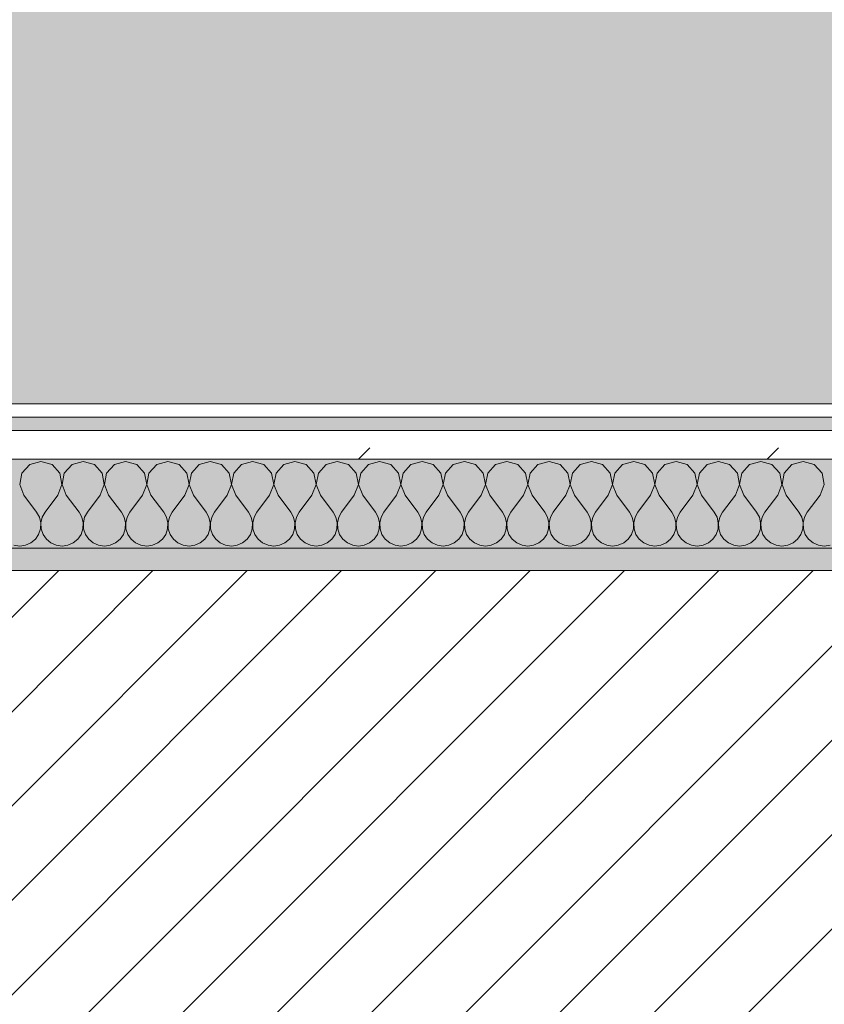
# Model space of a CAD drawing. Header units: millimetres. Extents: x -30280 to 19093, y -19247 to 4746.
# Tile 49 of 198: x -21162 to -20800, y -1399 to -956. Entities that reach past the tile are written whole.
import ezdxf

# ---------------------------------------------------------------- set-up
doc = ezdxf.new("R2010")
doc.units = ezdxf.units.MM
doc.header["$MEASUREMENT"] = 0
doc.linetypes.add('Wipeout_Contour', pattern=[1000, 0, -1000])
for name, color, linetype in [('12_FAÇ_Façana', 7, 'Continuous'), ('Nuevo_08_E_Envans secs', 7, 'Continuous'), ('Nuevo_14_PAV_Soft Light Grey 0554', 7, 'Continuous')]:
    doc.layers.add(name, color=color, linetype=linetype)
for name, color, linetype, lineweight, true_color in [('12_FAÇ_Façana_Pluma_Nº__176', 7, 'Continuous', 15, 0x93a0c6), ('Nuevo_08_E_Envans secs_Pluma_Nº__102', 7, 'Continuous', 5, 0xcccccc), ('Nuevo_08_E_Envans secs_Pluma_Nº__171', 171, 'Continuous', 13, 0xaaaaff), ('Nuevo_08_E_Envans secs_Pluma_Nº__177', 7, 'Continuous', 15, 0xf7e046), ('Nuevo_14_PAV_Soft Light Grey 0554_Pluma_Nº__245', 7, 'Continuous', 13, 0xe8e8e8)]:
    doc.layers.add(name, color=color, linetype=linetype, lineweight=lineweight, true_color=true_color)
for name, color, linetype, lineweight in [('12_FAÇ_Façana_Pluma_Nº__2', 8, 'Continuous', 5), ('12_FAÇ_Façana_Pluma_Nº__7', 7, 'Continuous', 5), ('Nuevo_08_E_Envans secs_Pluma_Nº__1', 7, 'Continuous', 5)]:
    doc.layers.add(name, color=color, linetype=linetype, lineweight=lineweight)
pattern_1 = [(45, (0, 0), (-183.8478, 183.8478), [195, -65]), (45, (7e-14, 183.85), (-183.8478, 183.8478), [195, -65])]

# ---------------------------------------------------------------- blocks, each defined once
blk = doc.blocks.new('Forjado_1_1', base_point=(-28067.13, -1194.16))
at = {"layer": 'Nuevo_14_PAV_Soft Light Grey 0554_Pluma_Nº__245', "linetype": 'Continuous', "lineweight": 0, "true_color": 0xe8e8e8}
blk.add_hatch(color=254, dxfattribs=at).paths.add_polyline_path([(-28067.13, -1194.16), (-1631.11, -1193.63), (-1631.11, -6938.97), (-1556.11, -6938.97), (-1556.11, -7503.98), (-1616.26, -7503.98), (-1616.05, -11935.98), (-1564.89, -11935.98), (-1564.89, -12491.98), (-2024.11, -12491.98), (-2024.11, -12338.98), (-6997.39, -12338.98), (-6997.39, -12547.56), (-7503.39, -12547.56), (-7503.39, -12391.98), (-10667.85, -12391.98), (-10669.08, -13665), (-1552.89, -13674.56), (-1558.57, -16962.11), (375.41, -16966.17), (375.89, -16735.98), (1079.4, -16735.98), (1078.81, -17114.59), (2622.83, -17116.98), (2622.91, -17065.79), (5778.89, -17070.66), (5778.89, -16738.98), (6378.89, -16738.98), (6378.89, -12488.98), (5778.89, -12488.98), (5779.74, -11938.87), (5998.89, -11938.86), (5998.89, -7488.98), (5778.89, -7488.98), (5778.89, -6938.98), (5998.89, -6938.98), (5998.89, -1708.98), (5758.89, -1708.98), (5758.89, 1700.85), (-28050.85, 1700.85)])
at = {"layer": 'Nuevo_14_PAV_Soft Light Grey 0554_Pluma_Nº__245', "color": 254, "linetype": 'Continuous', "lineweight": 13, "true_color": 0xe8e8e8, "flags": 128}
blk.add_lwpolyline([(-1631.11, -1193.63), (-28067.13, -1194.16), (-28050.85, 1700.85), (5758.89, 1700.85)], dxfattribs=at)
blk = doc.blocks.new('Muro_14_1', base_point=(-24166.43, -1193.98))
at = {"layer": '12_FAÇ_Façana_Pluma_Nº__176', "linetype": 'Continuous', "lineweight": 0, "true_color": 0x495063}
blk.add_hatch(color=251, dxfattribs=at).paths.add_polyline_path([(-21518.13, -1193.97), (-21518.13, -1203.98), (-20233.93, -1203.98), (-20233.93, -1193.98)])
at = {"layer": '12_FAÇ_Façana_Pluma_Nº__2', "linetype": 'Continuous', "lineweight": 5}
h = blk.add_hatch(dxfattribs=at)
h.set_pattern_fill('Ceramic_0001', color=8, style=0, pattern_type=2)
h.set_pattern_definition([(45, (0, 0), (-21.213203, 21.213203), [])])
h.paths.add_polyline_path([(-21518.13, -1418.98), (-20233.93, -1418.98), (-20233.93, -1203.98), (-21518.13, -1203.98)])
at = {"layer": '12_FAÇ_Façana_Pluma_Nº__7', "color": 7, "linetype": 'Continuous', "lineweight": 5}
blk.add_line((-20233.93, -1203.98), (-21518.13, -1203.98), dxfattribs=at)
at = {"layer": '12_FAÇ_Façana_Pluma_Nº__7', "color": 7, "linetype": 'Continuous', "lineweight": 5, "flags": 128}
blk.add_lwpolyline([(-20233.93, -1193.98), (-21518.13, -1193.98)], dxfattribs=at)
blk = doc.blocks.new('*X433')
at = {"layer": 'Nuevo_08_E_Envans secs_Pluma_Nº__102', "color": 254, "linetype": 'Continuous', "lineweight": 5, "true_color": 0xcccccc}
for p, q in [((-21152.38, -1154.93), (-21157.39, -1156.35)), ((-21147.37, -1156.35), (-21152.38, -1154.93)), ((-21133.33, -1154.93), (-21138.34, -1156.35)), ((-21128.33, -1156.35), (-21133.33, -1154.93)), ((-21114.29, -1154.93), (-21119.29, -1156.35)), ((-21109.28, -1156.35), (-21114.29, -1154.93)), ((-21095.24, -1154.93), (-21100.25, -1156.35)), ((-21090.23, -1156.35), (-21095.24, -1154.93)), ((-21076.19, -1154.93), (-21081.2, -1156.35)), ((-21071.18, -1156.35), (-21076.19, -1154.93)), ((-21057.14, -1154.93), (-21062.15, -1156.35)), ((-21052.14, -1156.35), (-21057.14, -1154.93)), ((-21038.1, -1154.93), (-21043.1, -1156.35)), ((-21033.09, -1156.35), (-21038.1, -1154.93)), ((-21019.05, -1154.93), (-21024.05, -1156.35)), ((-21014.04, -1156.35), (-21019.05, -1154.93)), ((-21000, -1154.93), (-21005.01, -1156.35)), ((-20994.99, -1156.35), (-21000, -1154.93)), ((-20980.95, -1154.93), (-20985.96, -1156.35)), ((-20975.95, -1156.35), (-20980.95, -1154.93)), ((-20961.9, -1154.93), (-20966.91, -1156.35)), ((-20956.9, -1156.35), (-20961.9, -1154.93)), ((-20942.86, -1154.93), (-20947.86, -1156.35)), ((-20937.85, -1156.35), (-20942.86, -1154.93)), ((-20923.81, -1154.93), (-20928.82, -1156.35)), ((-20918.8, -1156.35), (-20923.81, -1154.93)), ((-20904.76, -1154.93), (-20909.77, -1156.35)), ((-20899.75, -1156.35), (-20904.76, -1154.93)), ((-20885.71, -1154.93), (-20890.72, -1156.35)), ((-20880.71, -1156.35), (-20885.71, -1154.93)), ((-20866.67, -1154.93), (-20871.67, -1156.35)), ((-20861.66, -1156.35), (-20866.67, -1154.93)), ((-20847.62, -1154.93), (-20852.63, -1156.35)), ((-20842.61, -1156.35), (-20847.62, -1154.93)), ((-20828.57, -1154.93), (-20833.58, -1156.35)), ((-20823.56, -1156.35), (-20828.57, -1154.93)), ((-20809.52, -1154.93), (-20814.53, -1156.35)), ((-20804.52, -1156.35), (-20809.52, -1154.93)), ((-21160.9, -1160.19), (-21161.87, -1165.31)), ((-21157.39, -1156.35), (-21160.9, -1160.19)), ((-21143.86, -1160.19), (-21147.37, -1156.35)), ((-21142.9, -1165.31), (-21143.86, -1160.19)), ((-21141.85, -1160.19), (-21142.82, -1165.31)), ((-21138.34, -1156.35), (-21141.85, -1160.19)), ((-21124.81, -1160.19), (-21128.33, -1156.35)), ((-21123.85, -1165.31), (-21124.81, -1160.19)), ((-21122.8, -1160.19), (-21123.77, -1165.31)), ((-21119.29, -1156.35), (-21122.8, -1160.19)), ((-21105.77, -1160.19), (-21109.28, -1156.35)), ((-21104.8, -1165.31), (-21105.77, -1160.19)), ((-21103.76, -1160.19), (-21104.72, -1165.31)), ((-21100.25, -1156.35), (-21103.76, -1160.19)), ((-21086.72, -1160.19), (-21090.23, -1156.35)), ((-21085.75, -1165.31), (-21086.72, -1160.19)), ((-21084.71, -1160.19), (-21085.68, -1165.31)), ((-21081.2, -1156.35), (-21084.71, -1160.19)), ((-21067.67, -1160.19), (-21071.18, -1156.35)), ((-21066.71, -1165.31), (-21067.67, -1160.19)), ((-21065.66, -1160.19), (-21066.63, -1165.31)), ((-21062.15, -1156.35), (-21065.66, -1160.19)), ((-21048.62, -1160.19), (-21052.14, -1156.35)), ((-21047.66, -1165.31), (-21048.62, -1160.19)), ((-21046.61, -1160.19), (-21047.58, -1165.31)), ((-21043.1, -1156.35), (-21046.61, -1160.19)), ((-21029.58, -1160.19), (-21033.09, -1156.35)), ((-21028.61, -1165.31), (-21029.58, -1160.19)), ((-21027.57, -1160.19), (-21028.53, -1165.31)), ((-21024.05, -1156.35), (-21027.57, -1160.19)), ((-21010.53, -1160.19), (-21014.04, -1156.35)), ((-21009.56, -1165.31), (-21010.53, -1160.19)), ((-21008.52, -1160.19), (-21009.49, -1165.31)), ((-21005.01, -1156.35), (-21008.52, -1160.19)), ((-20991.48, -1160.19), (-20994.99, -1156.35)), ((-20990.51, -1165.31), (-20991.48, -1160.19)), ((-20989.47, -1160.19), (-20990.44, -1165.31)), ((-20985.96, -1156.35), (-20989.47, -1160.19)), ((-20972.43, -1160.19), (-20975.95, -1156.35)), ((-20971.47, -1165.31), (-20972.43, -1160.19)), ((-20970.42, -1160.19), (-20971.39, -1165.31)), ((-20966.91, -1156.35), (-20970.42, -1160.19)), ((-20953.39, -1160.19), (-20956.9, -1156.35)), ((-20952.42, -1165.31), (-20953.39, -1160.19)), ((-20951.38, -1160.19), (-20952.34, -1165.31)), ((-20947.86, -1156.35), (-20951.38, -1160.19)), ((-20934.34, -1160.19), (-20937.85, -1156.35)), ((-20933.37, -1165.31), (-20934.34, -1160.19)), ((-20932.33, -1160.19), (-20933.29, -1165.31)), ((-20928.82, -1156.35), (-20932.33, -1160.19)), ((-20915.29, -1160.19), (-20918.8, -1156.35)), ((-20914.32, -1165.31), (-20915.29, -1160.19)), ((-20913.28, -1160.19), (-20914.25, -1165.31)), ((-20909.77, -1156.35), (-20913.28, -1160.19)), ((-20896.24, -1160.19), (-20899.75, -1156.35)), ((-20895.28, -1165.31), (-20896.24, -1160.19)), ((-20894.23, -1160.19), (-20895.2, -1165.31)), ((-20890.72, -1156.35), (-20894.23, -1160.19)), ((-20877.2, -1160.19), (-20880.71, -1156.35)), ((-20876.23, -1165.31), (-20877.2, -1160.19)), ((-20875.19, -1160.19), (-20876.15, -1165.31)), ((-20871.67, -1156.35), (-20875.19, -1160.19)), ((-20858.15, -1160.19), (-20861.66, -1156.35)), ((-20857.18, -1165.31), (-20858.15, -1160.19)), ((-20856.14, -1160.19), (-20857.1, -1165.31)), ((-20852.63, -1156.35), (-20856.14, -1160.19)), ((-20839.1, -1160.19), (-20842.61, -1156.35)), ((-20838.13, -1165.31), (-20839.1, -1160.19)), ((-20837.09, -1160.19), (-20838.06, -1165.31)), ((-20833.58, -1156.35), (-20837.09, -1160.19)), ((-20820.05, -1160.19), (-20823.56, -1156.35)), ((-20819.09, -1165.31), (-20820.05, -1160.19)), ((-20818.04, -1160.19), (-20819.01, -1165.31)), ((-20814.53, -1156.35), (-20818.04, -1160.19)), ((-20801.01, -1160.19), (-20804.52, -1156.35)), ((-20800.04, -1165.31), (-20801.01, -1160.19)), ((-21161.87, -1165.31), (-21160, -1170.17)), ((-21144.76, -1170.17), (-21142.9, -1165.31)), ((-21142.82, -1165.31), (-21140.95, -1170.17)), ((-21125.71, -1170.17), (-21123.85, -1165.31)), ((-21123.77, -1165.31), (-21121.9, -1170.17)), ((-21106.67, -1170.17), (-21104.8, -1165.31)), ((-21104.72, -1165.31), (-21102.86, -1170.17)), ((-21087.62, -1170.17), (-21085.75, -1165.31)), ((-21085.68, -1165.31), (-21083.81, -1170.17)), ((-21068.57, -1170.17), (-21066.71, -1165.31)), ((-21066.63, -1165.31), (-21064.76, -1170.17)), ((-21049.52, -1170.17), (-21047.66, -1165.31)), ((-21047.58, -1165.31), (-21045.71, -1170.17)), ((-21030.48, -1170.17), (-21028.61, -1165.31)), ((-21028.53, -1165.31), (-21026.67, -1170.17)), ((-21011.43, -1170.17), (-21009.56, -1165.31)), ((-21009.49, -1165.31), (-21007.62, -1170.17)), ((-20992.38, -1170.17), (-20990.51, -1165.31)), ((-20990.44, -1165.31), (-20988.57, -1170.17)), ((-20973.33, -1170.17), (-20971.47, -1165.31)), ((-20971.39, -1165.31), (-20969.52, -1170.17)), ((-20954.29, -1170.17), (-20952.42, -1165.31)), ((-20952.34, -1165.31), (-20950.48, -1170.17)), ((-20935.24, -1170.17), (-20933.37, -1165.31)), ((-20933.29, -1165.31), (-20931.43, -1170.17)), ((-20916.19, -1170.17), (-20914.32, -1165.31)), ((-20914.25, -1165.31), (-20912.38, -1170.17)), ((-20897.14, -1170.17), (-20895.28, -1165.31)), ((-20895.2, -1165.31), (-20893.33, -1170.17)), ((-20878.1, -1170.17), (-20876.23, -1165.31)), ((-20876.15, -1165.31), (-20874.29, -1170.17)), ((-20859.05, -1170.17), (-20857.18, -1165.31)), ((-20857.1, -1165.31), (-20855.24, -1170.17)), ((-20840, -1170.17), (-20838.13, -1165.31)), ((-20838.06, -1165.31), (-20836.19, -1170.17)), ((-20820.95, -1170.17), (-20819.09, -1165.31)), ((-20819.01, -1165.31), (-20817.14, -1170.17)), ((-20801.9, -1170.17), (-20800.04, -1165.31)), ((-21160, -1170.17), (-21154.29, -1177.79)), ((-21144.76, -1170.17), (-21150.48, -1177.79)), ((-21140.95, -1170.17), (-21135.24, -1177.79)), ((-21125.71, -1170.17), (-21131.43, -1177.79)), ((-21121.9, -1170.17), (-21116.19, -1177.79)), ((-21106.67, -1170.17), (-21112.38, -1177.79)), ((-21102.86, -1170.17), (-21097.14, -1177.79)), ((-21087.62, -1170.17), (-21093.33, -1177.79)), ((-21083.81, -1170.17), (-21078.1, -1177.79)), ((-21068.57, -1170.17), (-21074.29, -1177.79)), ((-21064.76, -1170.17), (-21059.05, -1177.79)), ((-21049.52, -1170.17), (-21055.24, -1177.79)), ((-21045.71, -1170.17), (-21040, -1177.79)), ((-21030.48, -1170.17), (-21036.19, -1177.79)), ((-21026.67, -1170.17), (-21020.95, -1177.79)), ((-21011.43, -1170.17), (-21017.14, -1177.79)), ((-21007.62, -1170.17), (-21001.9, -1177.79)), ((-20992.38, -1170.17), (-20998.1, -1177.79)), ((-20988.57, -1170.17), (-20982.86, -1177.79)), ((-20973.33, -1170.17), (-20979.05, -1177.79)), ((-20969.52, -1170.17), (-20963.81, -1177.79)), ((-20954.29, -1170.17), (-20960, -1177.79)), ((-20950.48, -1170.17), (-20944.76, -1177.79)), ((-20935.24, -1170.17), (-20940.95, -1177.79)), ((-20931.43, -1170.17), (-20925.71, -1177.79)), ((-20916.19, -1170.17), (-20921.9, -1177.79)), ((-20912.38, -1170.17), (-20906.67, -1177.79)), ((-20897.14, -1170.17), (-20902.86, -1177.79)), ((-20893.33, -1170.17), (-20887.62, -1177.79)), ((-20878.1, -1170.17), (-20883.81, -1177.79)), ((-20874.29, -1170.17), (-20868.57, -1177.79)), ((-20859.05, -1170.17), (-20864.76, -1177.79)), ((-20855.24, -1170.17), (-20849.52, -1177.79)), ((-20840, -1170.17), (-20845.71, -1177.79)), ((-20836.19, -1170.17), (-20830.48, -1177.79)), ((-20820.95, -1170.17), (-20826.67, -1177.79)), ((-20817.14, -1170.17), (-20811.43, -1177.79)), ((-20801.9, -1170.17), (-20807.62, -1177.79)), ((-21153.01, -1180.08), (-21154.29, -1177.79)), ((-21150.48, -1177.79), (-21151.75, -1180.08)), ((-21133.97, -1180.08), (-21135.24, -1177.79)), ((-21131.43, -1177.79), (-21132.7, -1180.08)), ((-21114.92, -1180.08), (-21116.19, -1177.79)), ((-21112.38, -1177.79), (-21113.65, -1180.08)), ((-21095.87, -1180.08), (-21097.14, -1177.79)), ((-21093.33, -1177.79), (-21094.6, -1180.08)), ((-21076.82, -1180.08), (-21078.1, -1177.79)), ((-21074.29, -1177.79), (-21075.56, -1180.08)), ((-21057.78, -1180.08), (-21059.05, -1177.79)), ((-21055.24, -1177.79), (-21056.51, -1180.08)), ((-21038.73, -1180.08), (-21040, -1177.79)), ((-21036.19, -1177.79), (-21037.46, -1180.08)), ((-21019.68, -1180.08), (-21020.95, -1177.79)), ((-21017.14, -1177.79), (-21018.41, -1180.08)), ((-21000.63, -1180.08), (-21001.9, -1177.79)), ((-20998.1, -1177.79), (-20999.37, -1180.08)), ((-20981.59, -1180.08), (-20982.86, -1177.79)), ((-20979.05, -1177.79), (-20980.32, -1180.08)), ((-20962.54, -1180.08), (-20963.81, -1177.79)), ((-20960, -1177.79), (-20961.27, -1180.08)), ((-20943.49, -1180.08), (-20944.76, -1177.79)), ((-20940.95, -1177.79), (-20942.22, -1180.08)), ((-20924.44, -1180.08), (-20925.71, -1177.79)), ((-20921.9, -1177.79), (-20923.18, -1180.08)), ((-20905.4, -1180.08), (-20906.67, -1177.79)), ((-20902.86, -1177.79), (-20904.13, -1180.08)), ((-20886.35, -1180.08), (-20887.62, -1177.79)), ((-20883.81, -1177.79), (-20885.08, -1180.08)), ((-20867.3, -1180.08), (-20868.57, -1177.79)), ((-20864.76, -1177.79), (-20866.03, -1180.08)), ((-20848.25, -1180.08), (-20849.52, -1177.79)), ((-20845.71, -1177.79), (-20846.99, -1180.08)), ((-20829.2, -1180.08), (-20830.48, -1177.79)), ((-20826.67, -1177.79), (-20827.94, -1180.08)), ((-20810.16, -1180.08), (-20811.43, -1177.79)), ((-20807.62, -1177.79), (-20808.89, -1180.08)), ((-21152.42, -1182.64), (-21153.01, -1180.08)), ((-21151.75, -1180.08), (-21152.34, -1182.64)), ((-21133.37, -1182.64), (-21133.97, -1180.08)), ((-21132.7, -1180.08), (-21133.29, -1182.64)), ((-21114.32, -1182.64), (-21114.92, -1180.08)), ((-21113.65, -1180.08), (-21114.25, -1182.64)), ((-21095.28, -1182.64), (-21095.87, -1180.08)), ((-21094.6, -1180.08), (-21095.2, -1182.64)), ((-21076.23, -1182.64), (-21076.82, -1180.08)), ((-21075.56, -1180.08), (-21076.15, -1182.64)), ((-21057.18, -1182.64), (-21057.78, -1180.08)), ((-21056.51, -1180.08), (-21057.1, -1182.64)), ((-21038.13, -1182.64), (-21038.73, -1180.08)), ((-21037.46, -1180.08), (-21038.06, -1182.64)), ((-21019.09, -1182.64), (-21019.68, -1180.08)), ((-21018.41, -1180.08), (-21019.01, -1182.64)), ((-21000.04, -1182.64), (-21000.63, -1180.08)), ((-20999.37, -1180.08), (-20999.96, -1182.64)), ((-20980.99, -1182.64), (-20981.59, -1180.08)), ((-20980.32, -1180.08), (-20980.91, -1182.64)), ((-20961.94, -1182.64), (-20962.54, -1180.08)), ((-20961.27, -1180.08), (-20961.87, -1182.64)), ((-20942.9, -1182.64), (-20943.49, -1180.08)), ((-20942.22, -1180.08), (-20942.82, -1182.64)), ((-20923.85, -1182.64), (-20924.44, -1180.08)), ((-20923.18, -1180.08), (-20923.77, -1182.64)), ((-20904.8, -1182.64), (-20905.4, -1180.08)), ((-20904.13, -1180.08), (-20904.72, -1182.64)), ((-20885.75, -1182.64), (-20886.35, -1180.08)), ((-20885.08, -1180.08), (-20885.68, -1182.64)), ((-20866.71, -1182.64), (-20867.3, -1180.08)), ((-20866.03, -1180.08), (-20866.63, -1182.64)), ((-20847.66, -1182.64), (-20848.25, -1180.08)), ((-20846.99, -1180.08), (-20847.58, -1182.64)), ((-20828.61, -1182.64), (-20829.2, -1180.08)), ((-20827.94, -1180.08), (-20828.53, -1182.64)), ((-20809.56, -1182.64), (-20810.16, -1180.08)), ((-20808.89, -1180.08), (-20809.49, -1182.64)), ((-21153.39, -1187.76), (-21152.55, -1185.27)), ((-21152.55, -1185.27), (-21152.42, -1182.64)), ((-21152.34, -1182.64), (-21152.22, -1185.27)), ((-21152.22, -1185.27), (-21151.38, -1187.76)), ((-21134.34, -1187.76), (-21133.5, -1185.27)), ((-21133.5, -1185.27), (-21133.37, -1182.64)), ((-21133.29, -1182.64), (-21133.17, -1185.27)), ((-21133.17, -1185.27), (-21132.33, -1187.76)), ((-21115.29, -1187.76), (-21114.45, -1185.27)), ((-21114.45, -1185.27), (-21114.32, -1182.64)), ((-21114.25, -1182.64), (-21114.12, -1185.27)), ((-21114.12, -1185.27), (-21113.28, -1187.76)), ((-21096.24, -1187.76), (-21095.4, -1185.27)), ((-21095.4, -1185.27), (-21095.28, -1182.64)), ((-21095.2, -1182.64), (-21095.07, -1185.27)), ((-21095.07, -1185.27), (-21094.23, -1187.76)), ((-21077.2, -1187.76), (-21076.36, -1185.27)), ((-21076.36, -1185.27), (-21076.23, -1182.64)), ((-21076.15, -1182.64), (-21076.02, -1185.27)), ((-21076.02, -1185.27), (-21075.19, -1187.76)), ((-21058.15, -1187.76), (-21057.31, -1185.27)), ((-21057.31, -1185.27), (-21057.18, -1182.64)), ((-21057.1, -1182.64), (-21056.98, -1185.27)), ((-21056.98, -1185.27), (-21056.14, -1187.76)), ((-21039.1, -1187.76), (-21038.26, -1185.27)), ((-21038.26, -1185.27), (-21038.13, -1182.64)), ((-21038.06, -1182.64), (-21037.93, -1185.27)), ((-21037.93, -1185.27), (-21037.09, -1187.76)), ((-21020.05, -1187.76), (-21019.21, -1185.27)), ((-21019.21, -1185.27), (-21019.09, -1182.64)), ((-21019.01, -1182.64), (-21018.88, -1185.27)), ((-21018.88, -1185.27), (-21018.04, -1187.76)), ((-21001.01, -1187.76), (-21000.17, -1185.27)), ((-21000.17, -1185.27), (-21000.04, -1182.64)), ((-20999.96, -1182.64), (-20999.83, -1185.27)), ((-20999.83, -1185.27), (-20998.99, -1187.76)), ((-20981.96, -1187.76), (-20981.12, -1185.27)), ((-20981.12, -1185.27), (-20980.99, -1182.64)), ((-20980.91, -1182.64), (-20980.79, -1185.27)), ((-20980.79, -1185.27), (-20979.95, -1187.76)), ((-20962.91, -1187.76), (-20962.07, -1185.27)), ((-20962.07, -1185.27), (-20961.94, -1182.64)), ((-20961.87, -1182.64), (-20961.74, -1185.27)), ((-20961.74, -1185.27), (-20960.9, -1187.76)), ((-20943.86, -1187.76), (-20943.02, -1185.27)), ((-20943.02, -1185.27), (-20942.9, -1182.64)), ((-20942.82, -1182.64), (-20942.69, -1185.27)), ((-20942.69, -1185.27), (-20941.85, -1187.76)), ((-20924.81, -1187.76), (-20923.98, -1185.27)), ((-20923.98, -1185.27), (-20923.85, -1182.64)), ((-20923.77, -1182.64), (-20923.64, -1185.27)), ((-20923.64, -1185.27), (-20922.8, -1187.76)), ((-20905.77, -1187.76), (-20904.93, -1185.27)), ((-20904.93, -1185.27), (-20904.8, -1182.64)), ((-20904.72, -1182.64), (-20904.6, -1185.27)), ((-20904.6, -1185.27), (-20903.76, -1187.76)), ((-20886.72, -1187.76), (-20885.88, -1185.27)), ((-20885.88, -1185.27), (-20885.75, -1182.64)), ((-20885.68, -1182.64), (-20885.55, -1185.27)), ((-20885.55, -1185.27), (-20884.71, -1187.76)), ((-20867.67, -1187.76), (-20866.83, -1185.27)), ((-20866.83, -1185.27), (-20866.71, -1182.64)), ((-20866.63, -1182.64), (-20866.5, -1185.27)), ((-20866.5, -1185.27), (-20865.66, -1187.76)), ((-20848.62, -1187.76), (-20847.78, -1185.27)), ((-20847.78, -1185.27), (-20847.66, -1182.64)), ((-20847.58, -1182.64), (-20847.45, -1185.27)), ((-20847.45, -1185.27), (-20846.61, -1187.76)), ((-20829.58, -1187.76), (-20828.74, -1185.27)), ((-20828.74, -1185.27), (-20828.61, -1182.64)), ((-20828.53, -1182.64), (-20828.41, -1185.27)), ((-20828.41, -1185.27), (-20827.57, -1187.76)), ((-20810.53, -1187.76), (-20809.69, -1185.27)), ((-20809.69, -1185.27), (-20809.56, -1182.64)), ((-20809.49, -1182.64), (-20809.36, -1185.27)), ((-20809.36, -1185.27), (-20808.52, -1187.76)), ((-21156.9, -1191.6), (-21154.87, -1189.92)), ((-21154.87, -1189.92), (-21153.39, -1187.76)), ((-21151.38, -1187.76), (-21149.89, -1189.92)), ((-21149.89, -1189.92), (-21147.86, -1191.6)), ((-21137.85, -1191.6), (-21135.83, -1189.92)), ((-21135.83, -1189.92), (-21134.34, -1187.76)), ((-21132.33, -1187.76), (-21130.84, -1189.92)), ((-21130.84, -1189.92), (-21128.82, -1191.6)), ((-21118.8, -1191.6), (-21116.78, -1189.92)), ((-21116.78, -1189.92), (-21115.29, -1187.76)), ((-21113.28, -1187.76), (-21111.79, -1189.92)), ((-21111.79, -1189.92), (-21109.77, -1191.6)), ((-21099.75, -1191.6), (-21097.73, -1189.92)), ((-21097.73, -1189.92), (-21096.24, -1187.76)), ((-21094.23, -1187.76), (-21092.74, -1189.92)), ((-21092.74, -1189.92), (-21090.72, -1191.6)), ((-21080.71, -1191.6), (-21078.68, -1189.92)), ((-21078.68, -1189.92), (-21077.2, -1187.76)), ((-21075.19, -1187.76), (-21073.7, -1189.92)), ((-21073.7, -1189.92), (-21071.67, -1191.6)), ((-21061.66, -1191.6), (-21059.64, -1189.92)), ((-21059.64, -1189.92), (-21058.15, -1187.76)), ((-21056.14, -1187.76), (-21054.65, -1189.92)), ((-21054.65, -1189.92), (-21052.63, -1191.6)), ((-21042.61, -1191.6), (-21040.59, -1189.92)), ((-21040.59, -1189.92), (-21039.1, -1187.76)), ((-21037.09, -1187.76), (-21035.6, -1189.92)), ((-21035.6, -1189.92), (-21033.58, -1191.6)), ((-21023.56, -1191.6), (-21021.54, -1189.92)), ((-21021.54, -1189.92), (-21020.05, -1187.76)), ((-21018.04, -1187.76), (-21016.55, -1189.92)), ((-21016.55, -1189.92), (-21014.53, -1191.6)), ((-21004.52, -1191.6), (-21002.49, -1189.92)), ((-21002.49, -1189.92), (-21001.01, -1187.76)), ((-20998.99, -1187.76), (-20997.51, -1189.92)), ((-20997.51, -1189.92), (-20995.48, -1191.6)), ((-20985.47, -1191.6), (-20983.45, -1189.92)), ((-20983.45, -1189.92), (-20981.96, -1187.76)), ((-20979.95, -1187.76), (-20978.46, -1189.92)), ((-20978.46, -1189.92), (-20976.44, -1191.6)), ((-20966.42, -1191.6), (-20964.4, -1189.92)), ((-20964.4, -1189.92), (-20962.91, -1187.76)), ((-20960.9, -1187.76), (-20959.41, -1189.92)), ((-20959.41, -1189.92), (-20957.39, -1191.6)), ((-20947.37, -1191.6), (-20945.35, -1189.92)), ((-20945.35, -1189.92), (-20943.86, -1187.76)), ((-20941.85, -1187.76), (-20940.36, -1189.92)), ((-20940.36, -1189.92), (-20938.34, -1191.6)), ((-20928.33, -1191.6), (-20926.3, -1189.92)), ((-20926.3, -1189.92), (-20924.81, -1187.76)), ((-20922.8, -1187.76), (-20921.32, -1189.92)), ((-20921.32, -1189.92), (-20919.29, -1191.6)), ((-20909.28, -1191.6), (-20907.26, -1189.92)), ((-20907.26, -1189.92), (-20905.77, -1187.76)), ((-20903.76, -1187.76), (-20902.27, -1189.92)), ((-20902.27, -1189.92), (-20900.25, -1191.6)), ((-20890.23, -1191.6), (-20888.21, -1189.92)), ((-20888.21, -1189.92), (-20886.72, -1187.76)), ((-20884.71, -1187.76), (-20883.22, -1189.92)), ((-20883.22, -1189.92), (-20881.2, -1191.6)), ((-20871.18, -1191.6), (-20869.16, -1189.92)), ((-20869.16, -1189.92), (-20867.67, -1187.76)), ((-20865.66, -1187.76), (-20864.17, -1189.92)), ((-20864.17, -1189.92), (-20862.15, -1191.6)), ((-20852.14, -1191.6), (-20850.11, -1189.92)), ((-20850.11, -1189.92), (-20848.62, -1187.76)), ((-20846.61, -1187.76), (-20845.13, -1189.92)), ((-20845.13, -1189.92), (-20843.1, -1191.6)), ((-20833.09, -1191.6), (-20831.06, -1189.92)), ((-20831.06, -1189.92), (-20829.58, -1187.76)), ((-20827.57, -1187.76), (-20826.08, -1189.92)), ((-20826.08, -1189.92), (-20824.05, -1191.6)), ((-20814.04, -1191.6), (-20812.02, -1189.92)), ((-20812.02, -1189.92), (-20810.53, -1187.76)), ((-20808.52, -1187.76), (-20807.03, -1189.92)), ((-20807.03, -1189.92), (-20805.01, -1191.6)), ((-21164.51, -1192.66), (-21161.9, -1193.02)), ((-21161.9, -1193.02), (-21159.3, -1192.66)), ((-21159.3, -1192.66), (-21156.9, -1191.6)), ((-21147.86, -1191.6), (-21145.46, -1192.66)), ((-21145.46, -1192.66), (-21142.86, -1193.02)), ((-21142.86, -1193.02), (-21140.25, -1192.66)), ((-21140.25, -1192.66), (-21137.85, -1191.6)), ((-21128.82, -1191.6), (-21126.41, -1192.66)), ((-21126.41, -1192.66), (-21123.81, -1193.02)), ((-21123.81, -1193.02), (-21121.21, -1192.66)), ((-21121.21, -1192.66), (-21118.8, -1191.6)), ((-21109.77, -1191.6), (-21107.36, -1192.66)), ((-21107.36, -1192.66), (-21104.76, -1193.02)), ((-21104.76, -1193.02), (-21102.16, -1192.66)), ((-21102.16, -1192.66), (-21099.75, -1191.6)), ((-21090.72, -1191.6), (-21088.32, -1192.66)), ((-21088.32, -1192.66), (-21085.71, -1193.02)), ((-21085.71, -1193.02), (-21083.11, -1192.66)), ((-21083.11, -1192.66), (-21080.71, -1191.6)), ((-21071.67, -1191.6), (-21069.27, -1192.66)), ((-21069.27, -1192.66), (-21066.67, -1193.02)), ((-21066.67, -1193.02), (-21064.06, -1192.66)), ((-21064.06, -1192.66), (-21061.66, -1191.6)), ((-21052.63, -1191.6), (-21050.22, -1192.66)), ((-21050.22, -1192.66), (-21047.62, -1193.02)), ((-21047.62, -1193.02), (-21045.02, -1192.66)), ((-21045.02, -1192.66), (-21042.61, -1191.6)), ((-21033.58, -1191.6), (-21031.17, -1192.66)), ((-21031.17, -1192.66), (-21028.57, -1193.02)), ((-21028.57, -1193.02), (-21025.97, -1192.66)), ((-21025.97, -1192.66), (-21023.56, -1191.6)), ((-21014.53, -1191.6), (-21012.13, -1192.66)), ((-21012.13, -1192.66), (-21009.52, -1193.02)), ((-21009.52, -1193.02), (-21006.92, -1192.66)), ((-21006.92, -1192.66), (-21004.52, -1191.6)), ((-20995.48, -1191.6), (-20993.08, -1192.66)), ((-20993.08, -1192.66), (-20990.48, -1193.02)), ((-20990.48, -1193.02), (-20987.87, -1192.66)), ((-20987.87, -1192.66), (-20985.47, -1191.6)), ((-20976.44, -1191.6), (-20974.03, -1192.66)), ((-20974.03, -1192.66), (-20971.43, -1193.02)), ((-20971.43, -1193.02), (-20968.83, -1192.66)), ((-20968.83, -1192.66), (-20966.42, -1191.6)), ((-20957.39, -1191.6), (-20954.98, -1192.66)), ((-20954.98, -1192.66), (-20952.38, -1193.02)), ((-20952.38, -1193.02), (-20949.78, -1192.66)), ((-20949.78, -1192.66), (-20947.37, -1191.6)), ((-20938.34, -1191.6), (-20935.94, -1192.66)), ((-20935.94, -1192.66), (-20933.33, -1193.02)), ((-20933.33, -1193.02), (-20930.73, -1192.66)), ((-20930.73, -1192.66), (-20928.33, -1191.6)), ((-20919.29, -1191.6), (-20916.89, -1192.66)), ((-20916.89, -1192.66), (-20914.29, -1193.02)), ((-20914.29, -1193.02), (-20911.68, -1192.66)), ((-20911.68, -1192.66), (-20909.28, -1191.6)), ((-20900.25, -1191.6), (-20897.84, -1192.66)), ((-20897.84, -1192.66), (-20895.24, -1193.02)), ((-20895.24, -1193.02), (-20892.64, -1192.66)), ((-20892.64, -1192.66), (-20890.23, -1191.6)), ((-20881.2, -1191.6), (-20878.79, -1192.66)), ((-20878.79, -1192.66), (-20876.19, -1193.02)), ((-20876.19, -1193.02), (-20873.59, -1192.66)), ((-20873.59, -1192.66), (-20871.18, -1191.6)), ((-20862.15, -1191.6), (-20859.75, -1192.66)), ((-20859.75, -1192.66), (-20857.14, -1193.02)), ((-20857.14, -1193.02), (-20854.54, -1192.66)), ((-20854.54, -1192.66), (-20852.14, -1191.6)), ((-20843.1, -1191.6), (-20840.7, -1192.66)), ((-20840.7, -1192.66), (-20838.1, -1193.02)), ((-20838.1, -1193.02), (-20835.49, -1192.66)), ((-20835.49, -1192.66), (-20833.09, -1191.6)), ((-20824.05, -1191.6), (-20821.65, -1192.66)), ((-20821.65, -1192.66), (-20819.05, -1193.02)), ((-20819.05, -1193.02), (-20816.45, -1192.66)), ((-20816.45, -1192.66), (-20814.04, -1191.6)), ((-20805.01, -1191.6), (-20802.6, -1192.66)), ((-20802.6, -1192.66), (-20800, -1193.02)), ((-20800, -1193.02), (-20797.4, -1192.66))]:
    blk.add_line(p, q, dxfattribs=at)
blk = doc.blocks.new('Muro_115_1', base_point=(-24166.43, -1128.98))
at = {"layer": 'Nuevo_08_E_Envans secs_Pluma_Nº__1', "color": 7, "linetype": 'Continuous', "lineweight": 5, "flags": 128}
blk.add_lwpolyline([(-21518.13, -1193.98), (-20233.93, -1193.98)], dxfattribs=at)
at = {"color": 254, "linetype": 'Wipeout_Contour', "lineweight": 0, "ltscale": 88916.989092}
blk.add_wipeout([(-20233.93, -1128.98), (-24166.43, -1128.98), (-24166.43, -1134.98), (-20233.93, -1134.98)], dxfattribs=at).dxf.layer = 'Nuevo_08_E_Envans secs'
at = {"color": 254, "linetype": 'Wipeout_Contour', "lineweight": 0, "ltscale": 88920.19573}
blk.add_wipeout([(-20233.93, -1140.98), (-24166.43, -1140.98), (-24166.43, -1153.98), (-20233.93, -1153.98)], dxfattribs=at).dxf.layer = 'Nuevo_08_E_Envans secs'
at = {"layer": 'Nuevo_08_E_Envans secs_Pluma_Nº__171', "linetype": 'Continuous', "lineweight": 13, "true_color": 0xaaaaff}
h = blk.add_hatch(dxfattribs=at)
h.set_pattern_fill('Panellat_HPL_0001', color=161, style=0, pattern_type=2)
h.set_pattern_definition(pattern_1)
h.paths.add_polyline_path([(-20233.93, -1128.98), (-24166.43, -1128.98), (-24166.43, -1134.98), (-20233.93, -1134.98)])
at = {"layer": 'Nuevo_08_E_Envans secs_Pluma_Nº__177', "linetype": 'Continuous', "lineweight": 15, "true_color": 0xf7e046}
h = blk.add_hatch(dxfattribs=at)
h.set_pattern_fill('Panellat_HPL_0001', color=53, style=0, pattern_type=2)
h.set_pattern_definition(pattern_1)
h.paths.add_polyline_path([(-20233.93, -1140.98), (-24166.43, -1140.98), (-24166.43, -1153.98), (-20233.93, -1153.98)])
at = {"layer": 'Nuevo_08_E_Envans secs_Pluma_Nº__1', "color": 7, "linetype": 'Continuous', "lineweight": 5}
for p, q in [((-20233.93, -1134.98), (-24166.43, -1134.98)), ((-20233.93, -1140.98), (-24166.43, -1140.98)), ((-20233.93, -1153.98), (-24166.43, -1153.98))]:
    blk.add_line(p, q, dxfattribs=at)
at = {"layer": 'Nuevo_08_E_Envans secs_Pluma_Nº__1', "color": 7, "linetype": 'Continuous', "lineweight": 5, "flags": 128}
blk.add_lwpolyline([(-20233.93, -1128.98), (-24166.43, -1128.98)], dxfattribs=at)
at = {"layer": 'Nuevo_08_E_Envans secs', "color": 7, "lineweight": 20}
blk.add_blockref('*X433', (0, 0), dxfattribs=at)

msp = doc.modelspace()

# ---------------------------------------------------------------- block references
at = {"layer": '12_FAÇ_Façana', "color": 7, "lineweight": 20}
msp.add_blockref('Muro_14_1', (-24166.43, -1193.98), dxfattribs=at)
at = {"layer": 'Nuevo_14_PAV_Soft Light Grey 0554', "color": 254, "linetype": 'Continuous', "lineweight": 13, "true_color": 0xe8e8e8}
msp.add_blockref('Forjado_1_1', (-28067.13, -1194.16), dxfattribs=at)

# ---------------------------------------------------------------- next in the draw order: block references
at = {"layer": 'Nuevo_08_E_Envans secs', "color": 7, "lineweight": 20}
msp.add_blockref('Muro_115_1', (-24166.43, -1128.98), dxfattribs=at)

doc.saveas('drawing.dxf')
